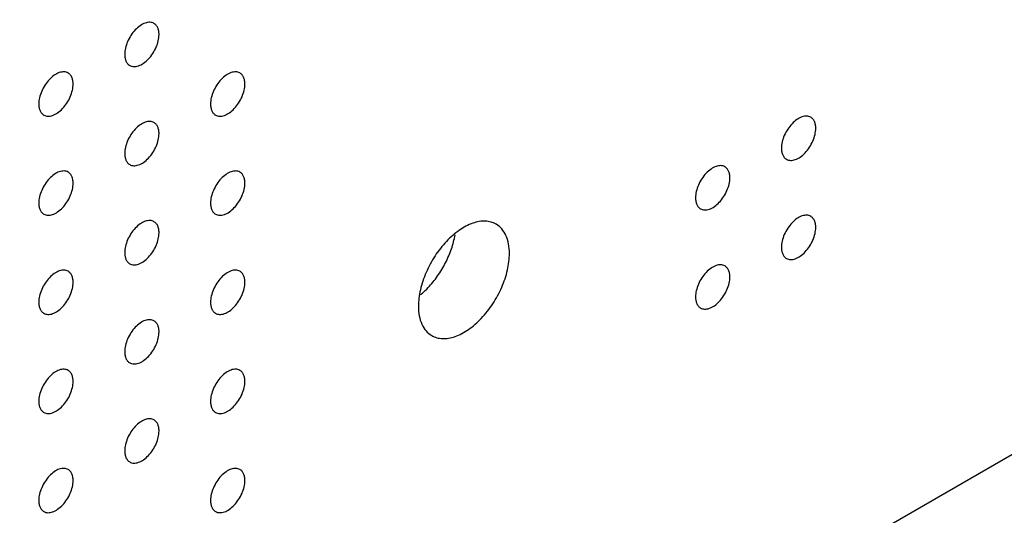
# Model space of a CAD drawing. Header units: inches. Extents: x 0 to 34, y 0 to 22.
# Tile 131 of 176: x 29.632 to 30.443, y 8.104 to 8.513. Entities that reach past the tile are written whole.
import ezdxf

# ---------------------------------------------------------------- set-up
doc = ezdxf.new("R2010")
doc.units = ezdxf.units.IN
doc.header["$LTSCALE"] = 1.87
doc.header["$MEASUREMENT"] = 0
doc.layers.add('02___PRT_ALL_AXES', color=7, linetype='CONTINUOUS')
doc.layers.add('03___PRT_ALL_CURVES', color=7, linetype='CONTINUOUS')

msp = doc.modelspace()

# ---------------------------------------------------------------- linework, layer by layer
at = {"layer": '02___PRT_ALL_AXES', "color": 7, "linetype": 'CONTINUOUS'}
for points, knots in [([(29.74293, 8.50962), (29.74244, 8.5099), (29.74135, 8.51035), (29.73956, 8.51062), (29.73763, 8.51047), (29.73483, 8.50973), (29.73125, 8.50777), (29.7273, 8.50427), (29.72381, 8.4998), (29.72105, 8.49471), (29.71928, 8.48943), (29.71879, 8.48584), (29.71879, 8.48413)], [0, 0, 0, 0, 0.042842, 0.087441, 0.135298, 0.187275, 0.304489, 0.438213, 0.582466, 0.729664, 0.871609, 1, 1, 1, 1]), ([(29.74707, 8.50046), (29.74707, 8.50147), (29.74691, 8.50339), (29.74614, 8.50604), (29.74483, 8.5082), (29.74359, 8.50924), (29.74293, 8.50962)], [0, 0, 0, 0, 0.288094, 0.548173, 0.782164, 1, 1, 1, 1]), ([(29.72293, 8.47498), (29.72342, 8.47469), (29.72451, 8.47424), (29.7263, 8.47398), (29.72823, 8.47413), (29.73103, 8.47487), (29.73461, 8.47682), (29.73856, 8.48032), (29.74206, 8.4848), (29.74482, 8.48988), (29.74659, 8.49517), (29.74707, 8.49876), (29.74707, 8.50046)], [0, 0, 0, 0, 0.042842, 0.087441, 0.135298, 0.187275, 0.304489, 0.438213, 0.582466, 0.729664, 0.871609, 1, 1, 1, 1]), ([(29.71879, 8.48413), (29.71879, 8.48313), (29.71895, 8.4812), (29.71973, 8.47856), (29.72103, 8.4764), (29.72227, 8.47536), (29.72293, 8.47498)], [0, 0, 0, 0, 0.288094, 0.548173, 0.782164, 1, 1, 1, 1]), ([(29.67222, 8.46879), (29.67173, 8.46907), (29.67064, 8.46953), (29.66885, 8.46979), (29.66692, 8.46964), (29.66412, 8.4689), (29.66054, 8.46695), (29.65659, 8.46344), (29.65309, 8.45897), (29.65034, 8.45389), (29.64857, 8.4486), (29.64808, 8.44501), (29.64808, 8.44331)], [0, 0, 0, 0, 0.042842, 0.087441, 0.135298, 0.187275, 0.304489, 0.438213, 0.582466, 0.729664, 0.871609, 1, 1, 1, 1]), ([(29.67636, 8.45964), (29.67636, 8.46064), (29.6762, 8.46257), (29.67543, 8.46521), (29.67412, 8.46737), (29.67288, 8.46841), (29.67222, 8.46879)], [0, 0, 0, 0, 0.288094, 0.548173, 0.782164, 1, 1, 1, 1]), ([(29.81364, 8.4688), (29.81315, 8.46908), (29.81206, 8.46954), (29.81027, 8.4698), (29.80834, 8.46965), (29.80554, 8.46891), (29.80196, 8.46695), (29.79801, 8.46345), (29.79452, 8.45898), (29.79176, 8.45389), (29.78999, 8.44861), (29.7895, 8.44502), (29.7895, 8.44331)], [0, 0, 0, 0, 0.042842, 0.087441, 0.135298, 0.187275, 0.304489, 0.438213, 0.582466, 0.729664, 0.871609, 1, 1, 1, 1]), ([(29.81778, 8.45964), (29.81778, 8.46065), (29.81763, 8.46257), (29.81685, 8.46522), (29.81554, 8.46738), (29.8143, 8.46842), (29.81364, 8.4688)], [0, 0, 0, 0, 0.288094, 0.548173, 0.782164, 1, 1, 1, 1]), ([(29.65222, 8.43415), (29.65271, 8.43387), (29.6538, 8.43341), (29.65559, 8.43315), (29.65752, 8.4333), (29.66032, 8.43404), (29.6639, 8.43599), (29.66785, 8.4395), (29.67135, 8.44397), (29.6741, 8.44905), (29.67588, 8.45434), (29.67636, 8.45793), (29.67636, 8.45964)], [0, 0, 0, 0, 0.042842, 0.087441, 0.135298, 0.187275, 0.304489, 0.438213, 0.582466, 0.729664, 0.871609, 1, 1, 1, 1]), ([(29.79364, 8.43416), (29.79414, 8.43387), (29.79522, 8.43342), (29.79701, 8.43316), (29.79894, 8.43331), (29.80174, 8.43405), (29.80532, 8.436), (29.80927, 8.43951), (29.81277, 8.44398), (29.81553, 8.44906), (29.8173, 8.45435), (29.81778, 8.45794), (29.81778, 8.45964)], [0, 0, 0, 0, 0.042842, 0.087441, 0.135298, 0.187275, 0.304489, 0.438213, 0.582466, 0.729664, 0.871609, 1, 1, 1, 1]), ([(29.64808, 8.44331), (29.64808, 8.4423), (29.64824, 8.44037), (29.64902, 8.43773), (29.65032, 8.43557), (29.65156, 8.43453), (29.65222, 8.43415)], [0, 0, 0, 0, 0.288094, 0.548173, 0.782164, 1, 1, 1, 1]), ([(29.7895, 8.44331), (29.7895, 8.44231), (29.78966, 8.44038), (29.79044, 8.43774), (29.79174, 8.43558), (29.79298, 8.43454), (29.79364, 8.43416)], [0, 0, 0, 0, 0.288094, 0.548173, 0.782164, 1, 1, 1, 1]), ([(30.28365, 8.43237), (30.28316, 8.43265), (30.28208, 8.4331), (30.28028, 8.43337), (30.27836, 8.43322), (30.27556, 8.43248), (30.27198, 8.43052), (30.26803, 8.42702), (30.26453, 8.42255), (30.26177, 8.41746), (30.26, 8.41218), (30.25951, 8.40859), (30.25951, 8.40688)], [0, 0, 0, 0, 0.042842, 0.087441, 0.135298, 0.187275, 0.304489, 0.438213, 0.582466, 0.729664, 0.871609, 1, 1, 1, 1]), ([(30.2878, 8.42321), (30.2878, 8.42422), (30.28764, 8.42614), (30.28686, 8.42879), (30.28555, 8.43095), (30.28431, 8.43199), (30.28365, 8.43237)], [0, 0, 0, 0, 0.288094, 0.548173, 0.782164, 1, 1, 1, 1]), ([(29.74293, 8.42797), (29.74244, 8.42826), (29.74135, 8.42871), (29.73956, 8.42897), (29.73763, 8.42882), (29.73483, 8.42808), (29.73125, 8.42613), (29.7273, 8.42262), (29.72381, 8.41815), (29.72105, 8.41307), (29.71928, 8.40778), (29.71879, 8.40419), (29.71879, 8.40249)], [0, 0, 0, 0, 0.042842, 0.087441, 0.135298, 0.187275, 0.304489, 0.438213, 0.582466, 0.729664, 0.871609, 1, 1, 1, 1]), ([(29.74707, 8.41882), (29.74707, 8.41982), (29.74691, 8.42175), (29.74614, 8.42439), (29.74483, 8.42655), (29.74359, 8.42759), (29.74293, 8.42797)], [0, 0, 0, 0, 0.288094, 0.548173, 0.782164, 1, 1, 1, 1]), ([(30.26365, 8.39773), (30.26415, 8.39744), (30.26523, 8.39699), (30.26703, 8.39673), (30.26895, 8.39687), (30.27175, 8.39762), (30.27533, 8.39957), (30.27928, 8.40307), (30.28278, 8.40755), (30.28554, 8.41263), (30.28731, 8.41791), (30.2878, 8.42151), (30.2878, 8.42321)], [0, 0, 0, 0, 0.042842, 0.087441, 0.135298, 0.187275, 0.304489, 0.438213, 0.582466, 0.729664, 0.871609, 1, 1, 1, 1]), ([(29.72293, 8.39333), (29.72342, 8.39305), (29.72451, 8.39259), (29.7263, 8.39233), (29.72823, 8.39248), (29.73103, 8.39322), (29.73461, 8.39518), (29.73856, 8.39868), (29.74206, 8.40315), (29.74482, 8.40824), (29.74659, 8.41352), (29.74707, 8.41711), (29.74707, 8.41882)], [0, 0, 0, 0, 0.042842, 0.087441, 0.135298, 0.187275, 0.304489, 0.438213, 0.582466, 0.729664, 0.871609, 1, 1, 1, 1]), ([(29.71879, 8.40249), (29.71879, 8.40148), (29.71895, 8.39956), (29.71973, 8.39691), (29.72103, 8.39475), (29.72227, 8.39371), (29.72293, 8.39333)], [0, 0, 0, 0, 0.288094, 0.548173, 0.782164, 1, 1, 1, 1]), ([(30.25951, 8.40688), (30.25951, 8.40587), (30.25967, 8.40395), (30.26045, 8.40131), (30.26176, 8.39915), (30.263, 8.39811), (30.26365, 8.39773)], [0, 0, 0, 0, 0.288094, 0.548173, 0.782164, 1, 1, 1, 1]), ([(30.21294, 8.39154), (30.21245, 8.39182), (30.21137, 8.39228), (30.20957, 8.39254), (30.20765, 8.39239), (30.20485, 8.39165), (30.20127, 8.3897), (30.19731, 8.38619), (30.19382, 8.38172), (30.19106, 8.37664), (30.18929, 8.37135), (30.1888, 8.36776), (30.1888, 8.36605)], [0, 0, 0, 0, 0.042842, 0.087441, 0.135298, 0.187275, 0.304489, 0.438213, 0.582466, 0.729664, 0.871609, 1, 1, 1, 1]), ([(30.21709, 8.38239), (30.21709, 8.38339), (30.21693, 8.38532), (30.21615, 8.38796), (30.21484, 8.39012), (30.2136, 8.39116), (30.21294, 8.39154)], [0, 0, 0, 0, 0.288094, 0.548173, 0.782164, 1, 1, 1, 1]), ([(29.67222, 8.38714), (29.67173, 8.38743), (29.67064, 8.38788), (29.66885, 8.38814), (29.66692, 8.388), (29.66412, 8.38725), (29.66054, 8.3853), (29.65659, 8.3818), (29.65309, 8.37733), (29.65034, 8.37224), (29.64857, 8.36696), (29.64808, 8.36336), (29.64808, 8.36166)], [0, 0, 0, 0, 0.042842, 0.087441, 0.135298, 0.187275, 0.304489, 0.438213, 0.582466, 0.729664, 0.871609, 1, 1, 1, 1]), ([(29.67636, 8.37799), (29.67636, 8.379), (29.6762, 8.38092), (29.67543, 8.38357), (29.67412, 8.38573), (29.67288, 8.38676), (29.67222, 8.38714)], [0, 0, 0, 0, 0.288094, 0.548173, 0.782164, 1, 1, 1, 1]), ([(29.81364, 8.38715), (29.81315, 8.38744), (29.81206, 8.38789), (29.81027, 8.38815), (29.80834, 8.388), (29.80554, 8.38726), (29.80196, 8.38531), (29.79801, 8.38181), (29.79452, 8.37733), (29.79176, 8.37225), (29.78999, 8.36696), (29.7895, 8.36337), (29.7895, 8.36167)], [0, 0, 0, 0, 0.042842, 0.087441, 0.135298, 0.187275, 0.304489, 0.438213, 0.582466, 0.729664, 0.871609, 1, 1, 1, 1]), ([(29.81778, 8.378), (29.81778, 8.379), (29.81763, 8.38093), (29.81685, 8.38357), (29.81554, 8.38573), (29.8143, 8.38677), (29.81364, 8.38715)], [0, 0, 0, 0, 0.288094, 0.548173, 0.782164, 1, 1, 1, 1]), ([(29.65222, 8.3525), (29.65271, 8.35222), (29.6538, 8.35177), (29.65559, 8.3515), (29.65752, 8.35165), (29.66032, 8.35239), (29.6639, 8.35435), (29.66785, 8.35785), (29.67135, 8.36232), (29.6741, 8.36741), (29.67588, 8.37269), (29.67636, 8.37628), (29.67636, 8.37799)], [0, 0, 0, 0, 0.042842, 0.087441, 0.135298, 0.187275, 0.304489, 0.438213, 0.582466, 0.729664, 0.871609, 1, 1, 1, 1]), ([(29.79364, 8.35251), (29.79414, 8.35223), (29.79522, 8.35178), (29.79701, 8.35151), (29.79894, 8.35166), (29.80174, 8.3524), (29.80532, 8.35436), (29.80927, 8.35786), (29.81277, 8.36233), (29.81553, 8.36742), (29.8173, 8.3727), (29.81778, 8.37629), (29.81778, 8.378)], [0, 0, 0, 0, 0.042842, 0.087441, 0.135298, 0.187275, 0.304489, 0.438213, 0.582466, 0.729664, 0.871609, 1, 1, 1, 1]), ([(30.19294, 8.3569), (30.19344, 8.35662), (30.19452, 8.35616), (30.19632, 8.3559), (30.19824, 8.35605), (30.20104, 8.35679), (30.20462, 8.35874), (30.20857, 8.36225), (30.21207, 8.36672), (30.21483, 8.3718), (30.2166, 8.37709), (30.21709, 8.38068), (30.21709, 8.38239)], [0, 0, 0, 0, 0.042842, 0.087441, 0.135298, 0.187275, 0.304489, 0.438213, 0.582466, 0.729664, 0.871609, 1, 1, 1, 1]), ([(29.64808, 8.36166), (29.64808, 8.36065), (29.64824, 8.35873), (29.64902, 8.35608), (29.65032, 8.35392), (29.65156, 8.35288), (29.65222, 8.3525)], [0, 0, 0, 0, 0.288094, 0.548173, 0.782164, 1, 1, 1, 1]), ([(29.7895, 8.36167), (29.7895, 8.36066), (29.78966, 8.35874), (29.79044, 8.35609), (29.79174, 8.35393), (29.79298, 8.35289), (29.79364, 8.35251)], [0, 0, 0, 0, 0.288094, 0.548173, 0.782164, 1, 1, 1, 1]), ([(30.1888, 8.36605), (30.1888, 8.36505), (30.18896, 8.36312), (30.18974, 8.36048), (30.19104, 8.35832), (30.19228, 8.35728), (30.19294, 8.3569)], [0, 0, 0, 0, 0.288094, 0.548173, 0.782164, 1, 1, 1, 1]), ([(30.28365, 8.35072), (30.28316, 8.351), (30.28208, 8.35146), (30.28028, 8.35172), (30.27836, 8.35157), (30.27556, 8.35083), (30.27198, 8.34888), (30.26803, 8.34537), (30.26453, 8.3409), (30.26177, 8.33582), (30.26, 8.33053), (30.25951, 8.32694), (30.25951, 8.32524)], [0, 0, 0, 0, 0.042842, 0.087441, 0.135298, 0.187275, 0.304489, 0.438213, 0.582466, 0.729664, 0.871609, 1, 1, 1, 1]), ([(30.2878, 8.34157), (30.2878, 8.34257), (30.28764, 8.3445), (30.28686, 8.34714), (30.28555, 8.3493), (30.28431, 8.35034), (30.28365, 8.35072)], [0, 0, 0, 0, 0.288094, 0.548173, 0.782164, 1, 1, 1, 1]), ([(29.74293, 8.34632), (29.74244, 8.34661), (29.74135, 8.34706), (29.73956, 8.34732), (29.73763, 8.34718), (29.73483, 8.34644), (29.73125, 8.34448), (29.7273, 8.34098), (29.72381, 8.33651), (29.72105, 8.33142), (29.71928, 8.32614), (29.71879, 8.32254), (29.71879, 8.32084)], [0, 0, 0, 0, 0.042842, 0.087441, 0.135298, 0.187275, 0.304489, 0.438213, 0.582466, 0.729664, 0.871609, 1, 1, 1, 1]), ([(29.74707, 8.33717), (29.74707, 8.33818), (29.74691, 8.3401), (29.74614, 8.34275), (29.74483, 8.34491), (29.74359, 8.34594), (29.74293, 8.34632)], [0, 0, 0, 0, 0.288094, 0.548173, 0.782164, 1, 1, 1, 1]), ([(30.0246, 8.3443), (30.02329, 8.34505), (30.02041, 8.34625), (30.01566, 8.34695), (30.01055, 8.34657), (30.00313, 8.34459), (29.99365, 8.33941), (29.98317, 8.33013), (29.97391, 8.31828), (29.96662, 8.30481), (29.96259, 8.29288), (29.96092, 8.28349), (29.96062, 8.27896), (29.96062, 8.27676)], [0, 0, 0, 0, 0.042847, 0.087469, 0.135284, 0.18725, 0.304483, 0.438129, 0.582466, 0.72954, 0.871223, 0.937716, 1, 1, 1, 1]), ([(30.03557, 8.32004), (30.03557, 8.32272), (30.03516, 8.32782), (30.0331, 8.33484), (30.02962, 8.34054), (30.02635, 8.34329), (30.0246, 8.3443)], [0, 0, 0, 0, 0.289147, 0.54903, 0.782314, 1, 1, 1, 1]), ([(29.72293, 8.31168), (29.72342, 8.3114), (29.72451, 8.31095), (29.7263, 8.31068), (29.72823, 8.31083), (29.73103, 8.31157), (29.73461, 8.31353), (29.73856, 8.31703), (29.74206, 8.3215), (29.74482, 8.32659), (29.74659, 8.33187), (29.74707, 8.33546), (29.74707, 8.33717)], [0, 0, 0, 0, 0.042842, 0.087441, 0.135298, 0.187275, 0.304489, 0.438213, 0.582466, 0.729664, 0.871609, 1, 1, 1, 1]), ([(29.9686, 8.29202), (29.97144, 8.29501), (29.97671, 8.30153), (29.98319, 8.31229), (29.98808, 8.32368), (29.99017, 8.33158), (29.99084, 8.33548)], [0, 0, 0, 0, 0.250317, 0.50671, 0.759616, 1, 1, 1, 1]), ([(30.26365, 8.31608), (30.26415, 8.3158), (30.26523, 8.31534), (30.26703, 8.31508), (30.26895, 8.31523), (30.27175, 8.31597), (30.27533, 8.31792), (30.27928, 8.32143), (30.28278, 8.3259), (30.28554, 8.33098), (30.28731, 8.33627), (30.2878, 8.33986), (30.2878, 8.34157)], [0, 0, 0, 0, 0.042842, 0.087441, 0.135298, 0.187275, 0.304489, 0.438213, 0.582466, 0.729664, 0.871609, 1, 1, 1, 1]), ([(29.71879, 8.32084), (29.71879, 8.31983), (29.71895, 8.31791), (29.71973, 8.31526), (29.72103, 8.3131), (29.72227, 8.31207), (29.72293, 8.31168)], [0, 0, 0, 0, 0.288094, 0.548173, 0.782164, 1, 1, 1, 1]), ([(29.9716, 8.2525), (29.9729, 8.25175), (29.97578, 8.25056), (29.98054, 8.24986), (29.98564, 8.25023), (29.99306, 8.25221), (30.00255, 8.25739), (30.01303, 8.26667), (30.02228, 8.27853), (30.02958, 8.29199), (30.03361, 8.30392), (30.03527, 8.31331), (30.03557, 8.31785), (30.03557, 8.32004)], [0, 0, 0, 0, 0.042847, 0.087469, 0.135284, 0.18725, 0.304483, 0.438129, 0.582466, 0.72954, 0.871223, 0.937716, 1, 1, 1, 1]), ([(30.25951, 8.32524), (30.25951, 8.32423), (30.25967, 8.3223), (30.26045, 8.31966), (30.26176, 8.3175), (30.263, 8.31646), (30.26365, 8.31608)], [0, 0, 0, 0, 0.288094, 0.548173, 0.782164, 1, 1, 1, 1]), ([(30.21294, 8.30989), (30.21245, 8.31018), (30.21137, 8.31063), (30.20957, 8.31089), (30.20765, 8.31075), (30.20485, 8.31), (30.20127, 8.30805), (30.19731, 8.30455), (30.19382, 8.30008), (30.19106, 8.29499), (30.18929, 8.28971), (30.1888, 8.28611), (30.1888, 8.28441)], [0, 0, 0, 0, 0.042842, 0.087441, 0.135298, 0.187275, 0.304489, 0.438213, 0.582466, 0.729664, 0.871609, 1, 1, 1, 1]), ([(30.21709, 8.30074), (30.21709, 8.30175), (30.21693, 8.30367), (30.21615, 8.30632), (30.21484, 8.30848), (30.2136, 8.30951), (30.21294, 8.30989)], [0, 0, 0, 0, 0.288094, 0.548173, 0.782164, 1, 1, 1, 1]), ([(29.67222, 8.3055), (29.67173, 8.30578), (29.67064, 8.30623), (29.66885, 8.3065), (29.66692, 8.30635), (29.66412, 8.30561), (29.66054, 8.30365), (29.65659, 8.30015), (29.65309, 8.29568), (29.65034, 8.29059), (29.64857, 8.28531), (29.64808, 8.28172), (29.64808, 8.28001)], [0, 0, 0, 0, 0.042842, 0.087441, 0.135298, 0.187275, 0.304489, 0.438213, 0.582466, 0.729664, 0.871609, 1, 1, 1, 1]), ([(29.67636, 8.29634), (29.67636, 8.29735), (29.6762, 8.29927), (29.67543, 8.30192), (29.67412, 8.30408), (29.67288, 8.30512), (29.67222, 8.3055)], [0, 0, 0, 0, 0.288094, 0.548173, 0.782164, 1, 1, 1, 1]), ([(29.81364, 8.3055), (29.81315, 8.30579), (29.81206, 8.30624), (29.81027, 8.3065), (29.80834, 8.30636), (29.80554, 8.30562), (29.80196, 8.30366), (29.79801, 8.30016), (29.79452, 8.29569), (29.79176, 8.2906), (29.78999, 8.28532), (29.7895, 8.28172), (29.7895, 8.28002)], [0, 0, 0, 0, 0.042842, 0.087441, 0.135298, 0.187275, 0.304489, 0.438213, 0.582466, 0.729664, 0.871609, 1, 1, 1, 1]), ([(29.81778, 8.29635), (29.81778, 8.29736), (29.81763, 8.29928), (29.81685, 8.30193), (29.81554, 8.30409), (29.8143, 8.30512), (29.81364, 8.3055)], [0, 0, 0, 0, 0.288094, 0.548173, 0.782164, 1, 1, 1, 1]), ([(29.65222, 8.27086), (29.65271, 8.27057), (29.6538, 8.27012), (29.65559, 8.26986), (29.65752, 8.27), (29.66032, 8.27075), (29.6639, 8.2727), (29.66785, 8.2762), (29.67135, 8.28067), (29.6741, 8.28576), (29.67588, 8.29104), (29.67636, 8.29464), (29.67636, 8.29634)], [0, 0, 0, 0, 0.042842, 0.087441, 0.135298, 0.187275, 0.304489, 0.438213, 0.582466, 0.729664, 0.871609, 1, 1, 1, 1]), ([(29.79364, 8.27087), (29.79414, 8.27058), (29.79522, 8.27013), (29.79701, 8.26986), (29.79894, 8.27001), (29.80174, 8.27075), (29.80532, 8.27271), (29.80927, 8.27621), (29.81277, 8.28068), (29.81553, 8.28577), (29.8173, 8.29105), (29.81778, 8.29464), (29.81778, 8.29635)], [0, 0, 0, 0, 0.042842, 0.087441, 0.135298, 0.187275, 0.304489, 0.438213, 0.582466, 0.729664, 0.871609, 1, 1, 1, 1]), ([(30.19294, 8.27525), (30.19344, 8.27497), (30.19452, 8.27452), (30.19632, 8.27425), (30.19824, 8.2744), (30.20104, 8.27514), (30.20462, 8.2771), (30.20857, 8.2806), (30.21207, 8.28507), (30.21483, 8.29016), (30.2166, 8.29544), (30.21709, 8.29903), (30.21709, 8.30074)], [0, 0, 0, 0, 0.042842, 0.087441, 0.135298, 0.187275, 0.304489, 0.438213, 0.582466, 0.729664, 0.871609, 1, 1, 1, 1]), ([(29.96235, 8.28614), (29.96289, 8.28659), (29.96506, 8.28845), (29.96711, 8.29045), (29.9686, 8.29202)], [0, 0, 0, 0, 0.244724, 1, 1, 1, 1]), ([(29.64808, 8.28001), (29.64808, 8.279), (29.64824, 8.27708), (29.64902, 8.27443), (29.65032, 8.27227), (29.65156, 8.27124), (29.65222, 8.27086)], [0, 0, 0, 0, 0.288094, 0.548173, 0.782164, 1, 1, 1, 1]), ([(29.7895, 8.28002), (29.7895, 8.27901), (29.78966, 8.27709), (29.79044, 8.27444), (29.79174, 8.27228), (29.79298, 8.27125), (29.79364, 8.27087)], [0, 0, 0, 0, 0.288094, 0.548173, 0.782164, 1, 1, 1, 1]), ([(30.1888, 8.28441), (30.1888, 8.2834), (30.18896, 8.28148), (30.18974, 8.27883), (30.19104, 8.27667), (30.19228, 8.27563), (30.19294, 8.27525)], [0, 0, 0, 0, 0.288094, 0.548173, 0.782164, 1, 1, 1, 1]), ([(29.96062, 8.27676), (29.96062, 8.27408), (29.96104, 8.26898), (29.96309, 8.26196), (29.96658, 8.25626), (29.96985, 8.25351), (29.9716, 8.2525)], [0, 0, 0, 0, 0.289147, 0.54903, 0.782314, 1, 1, 1, 1]), ([(29.74293, 8.26468), (29.74244, 8.26496), (29.74135, 8.26541), (29.73956, 8.26568), (29.73763, 8.26553), (29.73483, 8.26479), (29.73125, 8.26283), (29.7273, 8.25933), (29.72381, 8.25486), (29.72105, 8.24977), (29.71928, 8.24449), (29.71879, 8.2409), (29.71879, 8.23919)], [0, 0, 0, 0, 0.042842, 0.087441, 0.135298, 0.187275, 0.304489, 0.438213, 0.582466, 0.729664, 0.871609, 1, 1, 1, 1]), ([(29.74707, 8.25552), (29.74707, 8.25653), (29.74691, 8.25845), (29.74614, 8.2611), (29.74483, 8.26326), (29.74359, 8.2643), (29.74293, 8.26468)], [0, 0, 0, 0, 0.288094, 0.548173, 0.782164, 1, 1, 1, 1]), ([(29.72293, 8.23004), (29.72342, 8.22975), (29.72451, 8.2293), (29.7263, 8.22904), (29.72823, 8.22918), (29.73103, 8.22993), (29.73461, 8.23188), (29.73856, 8.23538), (29.74206, 8.23986), (29.74482, 8.24494), (29.74659, 8.25022), (29.74707, 8.25382), (29.74707, 8.25552)], [0, 0, 0, 0, 0.042842, 0.087441, 0.135298, 0.187275, 0.304489, 0.438213, 0.582466, 0.729664, 0.871609, 1, 1, 1, 1]), ([(29.71879, 8.23919), (29.71879, 8.23818), (29.71895, 8.23626), (29.71973, 8.23362), (29.72103, 8.23145), (29.72227, 8.23042), (29.72293, 8.23004)], [0, 0, 0, 0, 0.288094, 0.548173, 0.782164, 1, 1, 1, 1]), ([(29.67222, 8.22385), (29.67173, 8.22413), (29.67064, 8.22459), (29.66885, 8.22485), (29.66692, 8.2247), (29.66412, 8.22396), (29.66054, 8.22201), (29.65659, 8.2185), (29.65309, 8.21403), (29.65034, 8.20895), (29.64857, 8.20366), (29.64808, 8.20007), (29.64808, 8.19836)], [0, 0, 0, 0, 0.042842, 0.087441, 0.135298, 0.187275, 0.304489, 0.438213, 0.582466, 0.729664, 0.871609, 1, 1, 1, 1]), ([(29.67636, 8.2147), (29.67636, 8.2157), (29.6762, 8.21763), (29.67543, 8.22027), (29.67412, 8.22243), (29.67288, 8.22347), (29.67222, 8.22385)], [0, 0, 0, 0, 0.288094, 0.548173, 0.782164, 1, 1, 1, 1]), ([(29.81364, 8.22386), (29.81315, 8.22414), (29.81206, 8.22459), (29.81027, 8.22486), (29.80834, 8.22471), (29.80554, 8.22397), (29.80196, 8.22201), (29.79801, 8.21851), (29.79452, 8.21404), (29.79176, 8.20895), (29.78999, 8.20367), (29.7895, 8.20008), (29.7895, 8.19837)], [0, 0, 0, 0, 0.042842, 0.087441, 0.135298, 0.187275, 0.304489, 0.438213, 0.582466, 0.729664, 0.871609, 1, 1, 1, 1]), ([(29.81778, 8.2147), (29.81778, 8.21571), (29.81763, 8.21763), (29.81685, 8.22028), (29.81554, 8.22244), (29.8143, 8.22348), (29.81364, 8.22386)], [0, 0, 0, 0, 0.288094, 0.548173, 0.782164, 1, 1, 1, 1]), ([(29.65222, 8.18921), (29.65271, 8.18893), (29.6538, 8.18847), (29.65559, 8.18821), (29.65752, 8.18836), (29.66032, 8.1891), (29.6639, 8.19105), (29.66785, 8.19456), (29.67135, 8.19903), (29.6741, 8.20411), (29.67588, 8.2094), (29.67636, 8.21299), (29.67636, 8.2147)], [0, 0, 0, 0, 0.042842, 0.087441, 0.135298, 0.187275, 0.304489, 0.438213, 0.582466, 0.729664, 0.871609, 1, 1, 1, 1]), ([(29.79364, 8.18922), (29.79414, 8.18893), (29.79522, 8.18848), (29.79701, 8.18822), (29.79894, 8.18836), (29.80174, 8.18911), (29.80532, 8.19106), (29.80927, 8.19456), (29.81277, 8.19904), (29.81553, 8.20412), (29.8173, 8.2094), (29.81778, 8.213), (29.81778, 8.2147)], [0, 0, 0, 0, 0.042842, 0.087441, 0.135298, 0.187275, 0.304489, 0.438213, 0.582466, 0.729664, 0.871609, 1, 1, 1, 1]), ([(29.64808, 8.19836), (29.64808, 8.19736), (29.64824, 8.19543), (29.64902, 8.19279), (29.65032, 8.19063), (29.65156, 8.18959), (29.65222, 8.18921)], [0, 0, 0, 0, 0.288094, 0.548173, 0.782164, 1, 1, 1, 1]), ([(29.7895, 8.19837), (29.7895, 8.19736), (29.78966, 8.19544), (29.79044, 8.1928), (29.79174, 8.19064), (29.79298, 8.1896), (29.79364, 8.18922)], [0, 0, 0, 0, 0.288094, 0.548173, 0.782164, 1, 1, 1, 1]), ([(29.74293, 8.18303), (29.74244, 8.18331), (29.74135, 8.18377), (29.73956, 8.18403), (29.73763, 8.18388), (29.73483, 8.18314), (29.73125, 8.18119), (29.7273, 8.17768), (29.72381, 8.17321), (29.72105, 8.16813), (29.71928, 8.16284), (29.71879, 8.15925), (29.71879, 8.15754)], [0, 0, 0, 0, 0.042842, 0.087441, 0.135298, 0.187275, 0.304489, 0.438213, 0.582466, 0.729664, 0.871609, 1, 1, 1, 1]), ([(29.74707, 8.17388), (29.74707, 8.17488), (29.74691, 8.17681), (29.74614, 8.17945), (29.74483, 8.18161), (29.74359, 8.18265), (29.74293, 8.18303)], [0, 0, 0, 0, 0.288094, 0.548173, 0.782164, 1, 1, 1, 1]), ([(29.72293, 8.14839), (29.72342, 8.14811), (29.72451, 8.14765), (29.7263, 8.14739), (29.72823, 8.14754), (29.73103, 8.14828), (29.73461, 8.15023), (29.73856, 8.15374), (29.74206, 8.15821), (29.74482, 8.16329), (29.74659, 8.16858), (29.74707, 8.17217), (29.74707, 8.17388)], [0, 0, 0, 0, 0.042842, 0.087441, 0.135298, 0.187275, 0.304489, 0.438213, 0.582466, 0.729664, 0.871609, 1, 1, 1, 1]), ([(29.71879, 8.15754), (29.71879, 8.15654), (29.71895, 8.15461), (29.71973, 8.15197), (29.72103, 8.14981), (29.72227, 8.14877), (29.72293, 8.14839)], [0, 0, 0, 0, 0.288094, 0.548173, 0.782164, 1, 1, 1, 1]), ([(29.67222, 8.1422), (29.67173, 8.14249), (29.67064, 8.14294), (29.66885, 8.1432), (29.66692, 8.14306), (29.66412, 8.14231), (29.66054, 8.14036), (29.65659, 8.13686), (29.65309, 8.13238), (29.65034, 8.1273), (29.64857, 8.12202), (29.64808, 8.11842), (29.64808, 8.11672)], [0, 0, 0, 0, 0.042842, 0.087441, 0.135298, 0.187275, 0.304489, 0.438213, 0.582466, 0.729664, 0.871609, 1, 1, 1, 1]), ([(29.67636, 8.13305), (29.67636, 8.13406), (29.6762, 8.13598), (29.67543, 8.13862), (29.67412, 8.14079), (29.67288, 8.14182), (29.67222, 8.1422)], [0, 0, 0, 0, 0.288094, 0.548173, 0.782164, 1, 1, 1, 1]), ([(29.81364, 8.14221), (29.81315, 8.14249), (29.81206, 8.14295), (29.81027, 8.14321), (29.80834, 8.14306), (29.80554, 8.14232), (29.80196, 8.14037), (29.79801, 8.13686), (29.79452, 8.13239), (29.79176, 8.12731), (29.78999, 8.12202), (29.7895, 8.11843), (29.7895, 8.11673)], [0, 0, 0, 0, 0.042842, 0.087441, 0.135298, 0.187275, 0.304489, 0.438213, 0.582466, 0.729664, 0.871609, 1, 1, 1, 1]), ([(29.81778, 8.13306), (29.81778, 8.13406), (29.81763, 8.13599), (29.81685, 8.13863), (29.81554, 8.14079), (29.8143, 8.14183), (29.81364, 8.14221)], [0, 0, 0, 0, 0.288094, 0.548173, 0.782164, 1, 1, 1, 1]), ([(29.65222, 8.10756), (29.65271, 8.10728), (29.6538, 8.10683), (29.65559, 8.10656), (29.65752, 8.10671), (29.66032, 8.10745), (29.6639, 8.10941), (29.66785, 8.11291), (29.67135, 8.11738), (29.6741, 8.12247), (29.67588, 8.12775), (29.67636, 8.13134), (29.67636, 8.13305)], [0, 0, 0, 0, 0.042842, 0.087441, 0.135298, 0.187275, 0.304489, 0.438213, 0.582466, 0.729664, 0.871609, 1, 1, 1, 1]), ([(29.79364, 8.10757), (29.79414, 8.10729), (29.79522, 8.10683), (29.79701, 8.10657), (29.79894, 8.10672), (29.80174, 8.10746), (29.80532, 8.10941), (29.80927, 8.11292), (29.81277, 8.11739), (29.81553, 8.12247), (29.8173, 8.12776), (29.81778, 8.13135), (29.81778, 8.13306)], [0, 0, 0, 0, 0.042842, 0.087441, 0.135298, 0.187275, 0.304489, 0.438213, 0.582466, 0.729664, 0.871609, 1, 1, 1, 1]), ([(29.64808, 8.11672), (29.64808, 8.11571), (29.64824, 8.11379), (29.64902, 8.11114), (29.65032, 8.10898), (29.65156, 8.10794), (29.65222, 8.10756)], [0, 0, 0, 0, 0.288094, 0.548173, 0.782164, 1, 1, 1, 1]), ([(29.7895, 8.11673), (29.7895, 8.11572), (29.78966, 8.11379), (29.79044, 8.11115), (29.79174, 8.10899), (29.79298, 8.10795), (29.79364, 8.10757)], [0, 0, 0, 0, 0.288094, 0.548173, 0.782164, 1, 1, 1, 1])]:
    msp.add_open_spline(points, degree=3, knots=knots, dxfattribs=at)
at = {"layer": '03___PRT_ALL_CURVES', "color": 4, "linetype": 'CONTINUOUS'}
msp.add_line((29.38221, 7.53864), (31.08845, 8.5238), dxfattribs=at)

doc.saveas('drawing.dxf')
